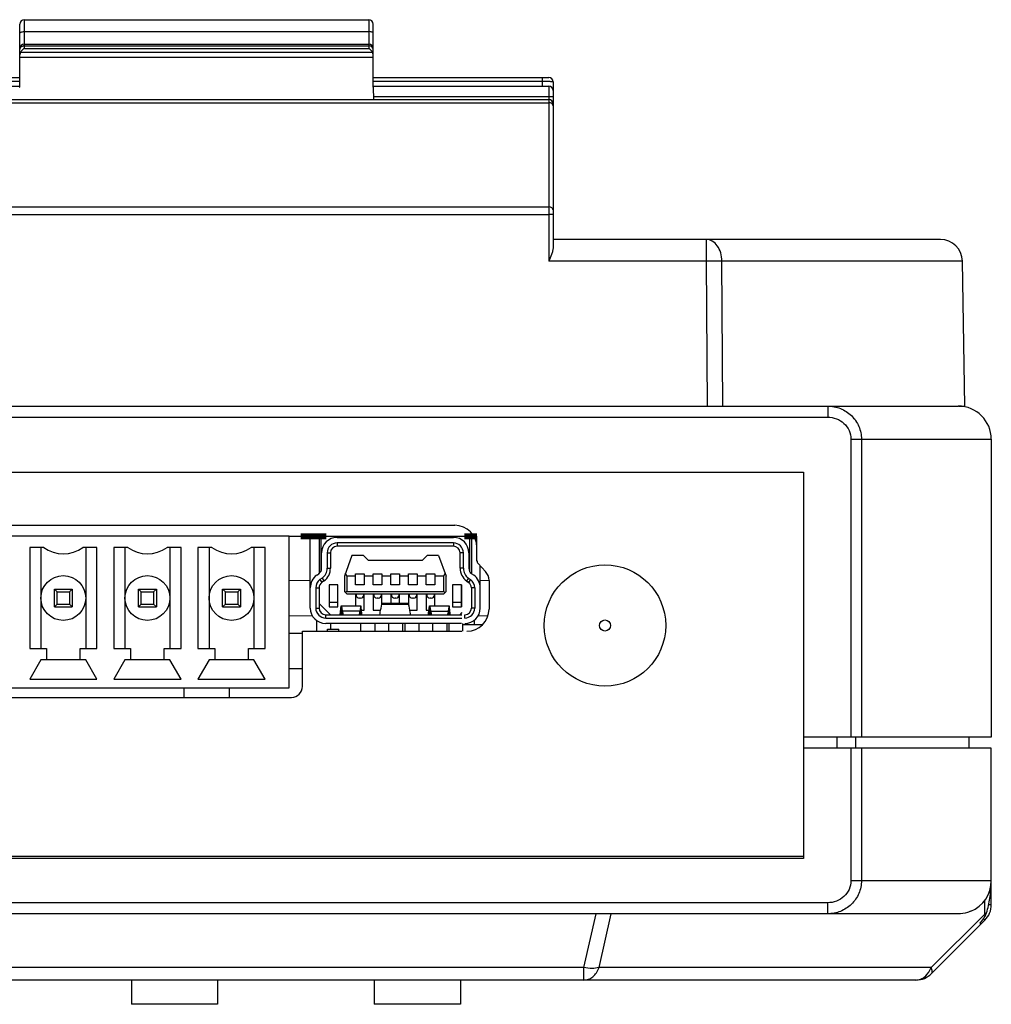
# Model space of a CAD drawing. Header units: millimetres. Extents: x -81 to 387, y -35 to 444.
# Tile 22 of 23: x 84 to 128, y 400 to 444. Entities that reach past the tile are written whole.
import ezdxf

# ---------------------------------------------------------------- set-up
doc = ezdxf.new("R2010")
doc.units = ezdxf.units.MM
doc.header["$LTSCALE"] = 65.395
for name, color, linetype in [('395121008-SHAPE', 7, 'CONTINUOUS'), ('548190519-SHAPE', 7, 'CONTINUOUS'), ('ANTENNA_TT-SHAPE', 7, 'CONTINUOUS'), ('BOTTOM_CASE-_AK-DR-10-SHAPE', 7, 'CONTINUOUS'), ('DIN_GUIDE_LORA-SHAPE', 7, 'CONTINUOUS'), ('PCB-LO_AN-A-SHAPE', 7, 'CONTINUOUS'), ('PCB-LORA_P2P_ENDNODE_SUB1-SHAPE', 7, 'CONTINUOUS'), ('PCB-LORA_P2P_ENDNODE_SUB2-SHAPE', 7, 'CONTINUOUS'), ('PCB-LORA_P2P_ENDNODE_V002-SHAPE', 7, 'CONTINUOUS'), ('PCB-LORA_P2P_GATEWAY_V002-SHAPE', 7, 'CONTINUOUS'), ('PIN_HEADERX6-SHAPE', 7, 'CONTINUOUS'), ('PIN_HEADERX8-SHAPE', 7, 'CONTINUOUS'), ('TOP_CASE-_AK-DR-10-SHAPE', 7, 'CONTINUOUS'), ('USER_GUIDE-TOP-GATWAY-SHAPE', 7, 'CONTINUOUS'), ('USER_GUIDE_TOP-ENDNODE-SHAPE', 7, 'CONTINUOUS'), ('로터리SW-TER-10-SHAPE', 7, 'CONTINUOUS')]:
    doc.layers.add(name, color=color, linetype=linetype)

msp = doc.modelspace()

# ---------------------------------------------------------------- linework, layer by layer
at = {"layer": '395121008-SHAPE', "color": 7, "linetype": 'Continuous'}
for p, q in [((95.860408, 420.813363), (64.171908, 420.813363)), ((95.860408, 413.955363), (95.860408, 420.813363)), ((84.112908, 420.305363), (84.112908, 415.733363)), ((84.747908, 420.305363), (84.112908, 420.305363)), ((84.620908, 420.305363), (84.620908, 415.733363)), ((87.160908, 420.305363), (86.525908, 420.305363)), ((86.652908, 420.305363), (86.652908, 415.733363)), ((87.160908, 415.733363), (87.160908, 420.305363)), ((87.922908, 420.305363), (87.922908, 415.733363)), ((88.557908, 420.305363), (87.922908, 420.305363)), ((88.430908, 420.305363), (88.430908, 415.733363)), ((90.970908, 420.305363), (90.335908, 420.305363)), ((90.462908, 420.305363), (90.462908, 415.733363)), ((90.970908, 415.733363), (90.970908, 420.305363)), ((91.732908, 420.305363), (91.732908, 415.733363)), ((92.367908, 420.305363), (91.732908, 420.305363)), ((92.240908, 420.305363), (92.240908, 415.733363)), ((94.780908, 420.305363), (94.145908, 420.305363)), ((94.272908, 420.305363), (94.272908, 415.733363)), ((94.780908, 415.733363), (94.780908, 420.305363)), ((85.230508, 417.612963), (85.230508, 418.425763)), ((85.357508, 418.298763), (85.230508, 418.425763)), ((85.230508, 418.425763), (86.043308, 418.425763)), ((86.043308, 418.425763), (85.916308, 418.298763)), ((86.043308, 418.425763), (86.043308, 417.612963)), ((89.040508, 417.612963), (89.040508, 418.425763)), ((89.167508, 418.298763), (89.040508, 418.425763)), ((89.040508, 418.425763), (89.853308, 418.425763)), ((89.853308, 418.425763), (89.726308, 418.298763)), ((89.853308, 418.425763), (89.853308, 417.612963)), ((92.850508, 418.425763), (93.663308, 418.425763)), ((92.977508, 418.298763), (92.850508, 418.425763)), ((92.850508, 417.612963), (92.850508, 418.425763)), ((93.663308, 418.425763), (93.536308, 418.298763)), ((93.663308, 418.425763), (93.663308, 417.612963)), ((85.357508, 417.739963), (85.357508, 418.298763)), ((85.357508, 418.298763), (85.916308, 418.298763)), ((85.916308, 418.298763), (85.916308, 417.739963)), ((89.167508, 417.739963), (89.167508, 418.298763)), ((89.167508, 418.298763), (89.726308, 418.298763)), ((89.726308, 418.298763), (89.726308, 417.739963)), ((92.977508, 418.298763), (93.536308, 418.298763)), ((92.977508, 417.739963), (92.977508, 418.298763)), ((93.536308, 418.298763), (93.536308, 417.739963)), ((85.230508, 417.612963), (85.357508, 417.739963)), ((85.230508, 417.612963), (86.043308, 417.612963)), ((85.357508, 417.739963), (85.916308, 417.739963)), ((85.916308, 417.739963), (86.043308, 417.612963)), ((89.040508, 417.612963), (89.167508, 417.739963)), ((89.040508, 417.612963), (89.853308, 417.612963)), ((89.167508, 417.739963), (89.726308, 417.739963)), ((89.726308, 417.739963), (89.853308, 417.612963)), ((92.850508, 417.612963), (92.977508, 417.739963)), ((92.850508, 417.612963), (93.663308, 417.612963)), ((92.977508, 417.739963), (93.536308, 417.739963)), ((93.536308, 417.739963), (93.663308, 417.612963)), ((84.112908, 415.733363), (84.874908, 415.733363)), ((84.874908, 415.733363), (84.874908, 415.225363)), ((86.398908, 415.225363), (86.398908, 415.733363)), ((86.398908, 415.733363), (87.160908, 415.733363)), ((87.922908, 415.733363), (88.684908, 415.733363)), ((88.684908, 415.733363), (88.684908, 415.225363)), ((90.208908, 415.733363), (90.970908, 415.733363)), ((90.208908, 415.225363), (90.208908, 415.733363)), ((91.732908, 415.733363), (92.494908, 415.733363)), ((92.494908, 415.733363), (92.494908, 415.225363)), ((94.018908, 415.733363), (94.780908, 415.733363)), ((94.018908, 415.225363), (94.018908, 415.733363)), ((84.620908, 415.225363), (84.112908, 414.336363)), ((86.652908, 415.225363), (84.620908, 415.225363)), ((87.160908, 414.336363), (86.652908, 415.225363)), ((88.430908, 415.225363), (87.922908, 414.336363)), ((90.462908, 415.225363), (88.430908, 415.225363)), ((90.970908, 414.336363), (90.462908, 415.225363)), ((92.240908, 415.225363), (91.732908, 414.336363)), ((94.272908, 415.225363), (92.240908, 415.225363)), ((94.780908, 414.336363), (94.272908, 415.225363)), ((64.171908, 413.955363), (95.860408, 413.955363)), ((84.112908, 414.336363), (87.160908, 414.336363)), ((87.922908, 414.336363), (90.970908, 414.336363)), ((91.732908, 414.336363), (94.780908, 414.336363))]:
    msp.add_line(p, q, dxfattribs=at)
for centre in [(85.636908, 418.019363), (89.446908, 418.019363), (93.256908, 418.019363)]:
    msp.add_circle(centre, 1.016, dxfattribs=at)
for centre in [(85.636908, 421.543206), (89.446908, 421.543206), (93.256908, 421.543206)]:
    msp.add_arc(centre, 1.524, 234.3146653, 305.6853347, dxfattribs=at)
at = {"layer": '548190519-SHAPE', "color": 7, "linetype": 'Continuous'}
for p, q in [((96.707388, 420.813363), (97.23643, 420.813363)), ((96.821909, 417.563363), (96.821909, 420.813363)), ((97.221909, 420.813363), (97.221909, 419.130215)), ((97.301909, 420.813363), (104.041909, 420.813363)), ((97.301909, 420.813363), (97.301909, 419.224681)), ((98.036909, 420.763363), (103.306909, 420.763363)), ((104.041909, 420.813363), (104.041909, 419.224681)), ((104.041909, 420.813363), (104.041909, 419.224681)), ((104.107388, 420.813363), (104.234533, 420.813363)), ((104.107388, 420.813363), (104.371909, 420.813363)), ((104.121909, 420.813363), (104.121909, 419.136525)), ((104.121909, 420.813363), (104.121909, 419.136525)), ((103.306909, 420.513363), (98.036909, 420.513363)), ((98.036909, 420.513363), (98.036909, 420.363363)), ((103.306909, 420.363363), (98.036909, 420.363363)), ((103.306909, 420.513363), (103.306909, 420.363363)), ((103.306909, 420.513363), (103.306909, 420.363363)), ((97.336909, 419.365292), (97.336909, 420.063363)), ((97.586909, 420.063363), (97.736909, 420.063363)), ((97.586909, 420.063363), (97.586909, 419.365292)), ((97.736909, 420.063363), (97.736909, 419.365292)), ((98.708581, 419.938363), (98.371909, 419.013363)), ((99.228581, 419.938363), (98.708581, 419.938363)), ((99.453581, 419.713363), (99.228581, 419.938363)), ((102.115236, 419.938363), (101.890236, 419.713363)), ((102.115236, 419.938363), (101.890236, 419.713363)), ((102.635236, 419.938363), (102.115236, 419.938363)), ((102.635236, 419.938363), (102.115236, 419.938363)), ((102.635236, 419.938363), (102.971909, 419.013363)), ((102.635236, 419.938363), (102.971909, 419.013363)), ((103.756909, 420.063363), (103.606909, 420.063363)), ((103.606909, 419.365292), (103.606909, 420.063363)), ((103.756909, 420.063363), (103.606909, 420.063363)), ((103.606909, 419.365292), (103.606909, 420.063363)), ((103.756909, 419.365292), (103.756909, 420.063363)), ((103.756909, 419.365292), (103.756909, 420.063363)), ((104.006909, 420.063363), (104.006909, 419.365292)), ((104.006909, 420.063363), (104.006909, 419.365292)), ((97.586909, 419.365292), (97.736909, 419.365292)), ((101.890236, 419.713363), (99.453581, 419.713363)), ((103.756909, 419.365292), (103.606909, 419.365292)), ((103.756909, 419.365292), (103.606909, 419.365292)), ((104.521909, 417.563363), (104.521909, 419.475143)), ((97.117226, 419.05453), (97.210344, 419.120506)), ((97.354874, 418.916518), (97.261756, 418.850542)), ((97.261756, 418.850542), (97.348473, 418.728149)), ((97.354874, 418.916518), (97.441592, 418.794125)), ((98.371909, 419.013363), (98.371909, 418.313363)), ((98.471909, 419.013363), (98.417611, 419.138928)), ((98.871909, 419.013363), (98.471909, 419.013363)), ((98.471909, 419.013363), (98.471909, 418.313363)), ((98.871909, 419.113363), (99.271909, 419.113363)), ((98.871909, 418.613363), (98.871909, 419.113363)), ((99.271909, 419.113363), (99.271909, 418.613363)), ((99.671909, 419.013363), (99.271909, 419.013363)), ((99.671909, 419.113363), (100.071909, 419.113363)), ((99.671909, 418.613363), (99.671909, 419.113363)), ((100.071909, 419.113363), (100.071909, 418.613363)), ((100.471909, 419.013363), (100.071909, 419.013363)), ((100.471909, 419.113363), (100.871909, 419.113363)), ((100.471909, 418.613363), (100.471909, 419.113363)), ((100.871909, 419.113363), (100.871909, 418.613363)), ((100.871909, 419.113363), (100.871909, 418.613363)), ((101.271909, 419.013363), (100.871909, 419.013363)), ((101.271909, 419.013363), (100.871909, 419.013363)), ((101.271909, 419.113363), (101.671909, 419.113363)), ((101.271909, 418.613363), (101.271909, 419.113363)), ((101.271909, 419.113363), (101.671909, 419.113363)), ((101.271909, 418.613363), (101.271909, 419.113363)), ((101.671909, 419.113363), (101.671909, 418.613363)), ((101.671909, 419.113363), (101.671909, 418.613363)), ((102.071909, 419.013363), (101.671909, 419.013363)), ((102.071909, 419.013363), (101.671909, 419.013363)), ((102.071909, 419.113363), (102.471909, 419.113363)), ((102.071909, 418.613363), (102.071909, 419.113363)), ((102.071909, 419.113363), (102.471909, 419.113363)), ((102.071909, 418.613363), (102.071909, 419.113363)), ((102.471909, 419.113363), (102.471909, 418.613363)), ((102.471909, 419.113363), (102.471909, 418.613363)), ((102.871909, 419.013363), (102.471909, 419.013363)), ((102.871909, 419.013363), (102.471909, 419.013363)), ((102.871909, 419.013363), (102.926207, 419.138928)), ((102.871909, 419.013363), (102.926207, 419.138928)), ((102.871909, 418.313363), (102.871909, 419.013363)), ((102.871909, 418.313363), (102.871909, 419.013363)), ((102.971909, 418.313363), (102.971909, 419.013363)), ((102.971909, 418.313363), (102.971909, 419.013363)), ((103.988944, 418.916518), (103.902226, 418.794125)), ((103.988944, 418.916518), (103.902226, 418.794125)), ((103.988944, 418.916518), (103.902226, 418.794125)), ((104.026321, 418.890036), (103.988944, 418.916518)), ((104.026321, 418.890036), (103.988944, 418.916518)), ((103.988944, 418.916518), (104.082062, 418.850542)), ((104.082062, 418.850542), (103.995344, 418.728149)), ((104.226592, 419.05453), (104.133473, 419.120506)), ((97.071909, 418.483363), (97.221909, 418.483363)), ((97.071909, 418.483363), (97.071909, 417.563363)), ((97.221909, 418.483363), (97.221909, 417.563363)), ((97.441592, 418.794125), (97.348473, 418.728149)), ((98.071909, 418.613363), (97.671909, 418.613363)), ((97.671909, 418.613363), (97.671909, 417.613363)), ((98.071909, 417.613363), (98.071909, 418.613363)), ((99.271909, 418.613363), (98.871909, 418.613363)), ((100.071909, 418.613363), (99.671909, 418.613363)), ((100.871909, 418.613363), (100.471909, 418.613363)), ((101.671909, 418.613363), (101.271909, 418.613363)), ((101.671909, 418.613363), (101.271909, 418.613363)), ((102.471909, 418.613363), (102.071909, 418.613363)), ((102.471909, 418.613363), (102.071909, 418.613363)), ((103.671909, 418.613363), (103.271909, 418.613363)), ((103.271909, 418.613363), (103.271909, 417.613363)), ((103.671909, 418.613363), (103.271909, 418.613363)), ((103.271909, 418.613363), (103.271909, 417.613363)), ((103.671909, 417.613363), (103.671909, 418.613363)), ((103.671909, 417.613363), (103.671909, 418.613363)), ((103.671909, 418.613363), (103.671909, 417.613363)), ((103.980862, 418.73841), (103.902226, 418.794125)), ((103.980862, 418.73841), (103.902226, 418.794125)), ((103.902226, 418.794125), (103.995344, 418.728149)), ((104.271909, 418.483363), (104.121909, 418.483363)), ((104.121909, 418.483363), (104.121909, 417.563363)), ((104.271909, 418.483363), (104.271909, 417.563363)), ((98.471909, 418.213363), (98.371909, 418.313363)), ((98.471909, 418.313363), (98.421909, 418.263363)), ((98.471909, 418.313363), (102.871909, 418.313363)), ((98.471909, 418.213363), (102.871909, 418.213363)), ((98.871909, 418.213363), (98.871909, 417.663363)), ((98.896909, 418.163363), (98.896909, 418.213363)), ((99.096909, 418.013363), (99.046909, 418.013363)), ((99.246909, 418.163363), (99.246909, 418.213363)), ((99.271909, 417.463363), (99.271909, 418.213363)), ((99.671909, 418.213363), (99.671909, 417.463363)), ((99.696909, 418.163363), (99.696909, 418.213363)), ((99.896909, 418.013363), (99.846909, 418.013363)), ((100.046909, 418.163363), (100.046909, 418.213363)), ((100.071909, 417.740296), (100.071909, 418.213363)), ((100.471909, 418.213363), (100.471909, 417.763363)), ((100.496909, 418.163363), (100.496909, 418.213363)), ((100.696909, 418.013363), (100.646909, 418.013363)), ((100.846909, 418.163363), (100.846909, 418.213363)), ((100.871909, 417.763363), (100.871909, 418.213363)), ((100.871909, 417.763363), (100.871909, 418.213363)), ((101.271909, 418.213363), (101.271909, 417.740296)), ((101.271909, 418.213363), (101.271909, 417.740296)), ((101.296909, 418.163363), (101.296909, 418.213363)), ((101.296909, 418.163363), (101.296909, 418.213363)), ((101.496909, 418.013363), (101.446909, 418.013363)), ((101.496909, 418.013363), (101.446909, 418.013363)), ((101.646909, 418.163363), (101.646909, 418.213363)), ((101.646909, 418.163363), (101.646909, 418.213363)), ((101.671909, 417.463363), (101.671909, 418.213363)), ((101.671909, 417.463363), (101.671909, 418.213363)), ((102.071909, 418.213363), (102.071909, 417.463363)), ((102.071909, 418.213363), (102.071909, 417.463363)), ((102.096909, 418.163363), (102.096909, 418.213363)), ((102.096909, 418.163363), (102.096909, 418.213363)), ((102.296909, 418.013363), (102.246909, 418.013363)), ((102.296909, 418.013363), (102.246909, 418.013363)), ((102.446909, 418.163363), (102.446909, 418.213363)), ((102.446909, 418.163363), (102.446909, 418.213363)), ((102.471909, 417.663363), (102.471909, 418.213363)), ((102.471909, 417.663363), (102.471909, 418.213363)), ((102.871909, 418.213363), (102.971909, 418.313363)), ((102.871909, 418.313363), (102.921909, 418.263363)), ((102.871909, 418.213363), (102.971909, 418.313363)), ((102.871909, 418.313363), (102.921909, 418.263363)), ((97.071909, 417.563363), (97.221909, 417.563363)), ((97.221909, 417.763363), (97.736909, 417.263363)), ((98.071909, 417.813363), (97.671909, 417.813363)), ((97.671909, 417.613363), (98.071909, 417.613363)), ((98.221909, 417.636104), (98.221909, 417.346326)), ((98.229625, 417.663363), (99.114193, 417.663363)), ((99.121909, 417.346326), (99.121909, 417.636104)), ((100.071909, 417.740296), (101.271909, 417.740296)), ((101.255854, 417.763363), (100.087964, 417.763363)), ((102.221909, 417.346326), (102.221909, 417.636104)), ((102.221909, 417.346326), (102.221909, 417.636104)), ((102.229625, 417.663363), (103.114193, 417.663363)), ((102.229625, 417.663363), (103.114193, 417.663363)), ((103.121909, 417.636104), (103.121909, 417.346326)), ((103.121909, 417.636104), (103.121909, 417.346326)), ((103.671909, 417.813363), (103.271909, 417.813363)), ((103.671909, 417.813363), (103.271909, 417.813363)), ((103.271909, 417.613363), (103.671909, 417.613363)), ((103.271909, 417.613363), (103.671909, 417.613363)), ((104.271909, 417.563363), (104.121909, 417.563363)), ((97.521909, 417.263363), (103.692213, 417.263363)), ((97.521909, 417.113363), (97.521909, 417.263363)), ((97.521909, 417.113363), (103.686753, 417.113363)), ((98.221909, 417.346326), (98.241196, 417.346326)), ((99.071909, 417.429048), (98.271909, 417.429048)), ((98.271909, 417.429048), (98.271909, 417.263363)), ((99.071909, 417.263363), (99.071909, 417.429048)), ((99.102622, 417.346326), (99.121909, 417.346326)), ((99.146247, 417.463363), (99.271909, 417.463363)), ((99.671909, 417.463363), (100.008001, 417.463363)), ((101.335816, 417.463363), (101.671909, 417.463363)), ((101.335816, 417.463363), (101.671909, 417.463363)), ((102.071909, 417.463363), (102.19757, 417.463363)), ((102.071909, 417.463363), (102.19757, 417.463363)), ((102.241196, 417.346326), (102.221909, 417.346326)), ((102.241196, 417.346326), (102.221909, 417.346326)), ((102.271909, 417.429048), (103.071909, 417.429048)), ((102.271909, 417.263363), (102.271909, 417.429048)), ((102.271909, 417.429048), (103.071909, 417.429048)), ((102.271909, 417.263363), (102.271909, 417.429048)), ((103.071909, 417.429048), (103.071909, 417.263363)), ((103.071909, 417.429048), (103.071909, 417.263363)), ((103.121909, 417.346326), (103.102622, 417.346326)), ((103.121909, 417.346326), (103.102622, 417.346326)), ((103.606909, 417.263363), (103.699067, 417.358285)), ((103.606909, 417.263363), (103.699067, 417.358285)), ((103.821909, 417.113363), (103.821909, 417.263363)), ((103.675838, 416.863363), (97.521909, 416.863363))]:
    msp.add_line(p, q, dxfattribs=at)
for centre, radius, start, end in [((98.036909, 420.063363), 0.7, 90, 180), ((103.306909, 420.063363), 0.7, 0, 90), ((103.306909, 420.063363), 0.7, 0, 90), ((98.036909, 420.063363), 0.45, 90, 180), ((98.036909, 420.063363), 0.3, 90, 180), ((103.306909, 420.063363), 0.45, 0, 90), ((103.306909, 420.063363), 0.45, 0, 90), ((103.306909, 420.063363), 0.3, 0, 90), ((103.306909, 420.063363), 0.3, 0, 90), ((97.036909, 419.365292), 0.3, 305.318315, 0), ((97.036909, 419.365292), 0.55, 305.318315, 0), ((97.036909, 419.365292), 0.7, 305.318315, 0), ((104.306909, 419.365292), 0.7, 180, 234.681685), ((104.306909, 419.365292), 0.7, 180, 234.681685), ((104.306909, 419.365292), 0.55, 180, 234.681685), ((104.306909, 419.365292), 0.55, 180, 234.681685), ((104.306909, 419.365292), 0.55, 180, 234.681685), ((104.306909, 419.365292), 0.3, 180, 231.2704821), ((104.306909, 419.365292), 0.3, 180, 231.2704821), ((104.306909, 419.365292), 0.3, 180, 234.681685), ((97.521909, 418.483363), 0.7, 125.318315, 180), ((97.521909, 418.483363), 0.45, 125.318315, 180), ((103.821909, 418.483363), 0.45, 0, 54.681685), ((103.821909, 418.483363), 0.7, 0, 54.681685), ((97.521909, 418.483363), 0.3, 125.318315, 180), ((103.821909, 418.483363), 0.3, 0, 54.681685), ((99.046909, 418.163363), 0.15, 180, 270), ((99.096909, 418.163363), 0.15, 270, 0), ((99.846909, 418.163363), 0.15, 180, 270), ((99.896909, 418.163363), 0.15, 270, 0), ((100.646909, 418.163363), 0.15, 180, 270), ((100.696909, 418.163363), 0.15, 270, 0), ((101.446909, 418.163363), 0.15, 180, 270), ((101.446909, 418.163363), 0.15, 180, 270), ((101.496909, 418.163363), 0.15, 270, 0), ((101.496909, 418.163363), 0.15, 270, 0), ((102.246909, 418.163363), 0.15, 180, 270), ((102.246909, 418.163363), 0.15, 180, 270), ((102.296909, 418.163363), 0.15, 270, 0), ((102.296909, 418.163363), 0.15, 270, 0), ((97.521909, 417.563363), 0.7, 180, 270), ((97.521909, 417.563363), 0.45, 180, 270), ((97.521909, 417.563363), 0.3, 180, 270), ((103.821909, 417.563363), 0.7, 270, 0), ((103.821909, 417.563363), 0.45, 270, 0), ((103.821909, 417.563363), 0.3, 270, 0), ((102.473316, 416.658857), 4.306631, 170.8145597, 171.9309515), ((94.870502, 416.658857), 4.306631, 8.0690485, 9.1854403), ((106.473316, 416.658857), 4.306631, 170.8145597, 171.9309515), ((106.473316, 416.658857), 4.306631, 170.8145597, 171.9309515), ((98.870502, 416.658857), 4.306631, 8.0690485, 9.1854403), ((98.870502, 416.658857), 4.306631, 8.0690485, 9.1854403)]:
    msp.add_arc(centre, radius, start, end, dxfattribs=at)
for points, knots in [([(98.178361, 417.263364), (98.180593, 417.294424), (98.19096, 417.419113), (98.206909, 417.543334), (98.221909, 417.636104)], [0, 0, 0, 0, 0.248894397, 1, 1, 1, 1]), ([(98.221909, 417.636104), (98.222551, 417.640072), (98.223672, 417.646844), (98.225658, 417.655617), (98.227043, 417.66057), (98.22879, 417.663363), (98.229625, 417.663363)], [0, 0, 0, 0, 0.419085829, 0.723198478, 0.913018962, 1, 1, 1, 1]), ([(98.229625, 417.663363), (98.230189, 417.663363), (98.231521, 417.66197), (98.232683, 417.65898), (98.234198, 417.654069), (98.236505, 417.643871), (98.239653, 417.626365), (98.243858, 417.599919), (98.249012, 417.566384), (98.255302, 417.526124), (98.262932, 417.479571), (98.268724, 417.446525), (98.271909, 417.429048)], [0, 0, 0, 0, 0.007091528, 0.020640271, 0.041813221, 0.070815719, 0.15237258, 0.264894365, 0.407380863, 0.578545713, 0.776828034, 1, 1, 1, 1]), ([(99.114193, 417.663363), (99.113629, 417.663363), (99.112297, 417.66197), (99.111135, 417.65898), (99.10962, 417.654069), (99.107312, 417.643871), (99.104165, 417.626365), (99.09996, 417.599919), (99.094806, 417.566384), (99.088516, 417.526124), (99.080886, 417.479571), (99.075094, 417.446525), (99.071909, 417.429048)], [0, 0, 0, 0, 0.007091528, 0.020640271, 0.041813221, 0.070815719, 0.15237258, 0.264894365, 0.407380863, 0.578545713, 0.776828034, 1, 1, 1, 1]), ([(99.121909, 417.636104), (99.121267, 417.640072), (99.120146, 417.646844), (99.11816, 417.655617), (99.116775, 417.66057), (99.115027, 417.663363), (99.114193, 417.663363)], [0, 0, 0, 0, 0.419085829, 0.723198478, 0.913018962, 1, 1, 1, 1]), ([(99.165457, 417.263364), (99.163225, 417.294424), (99.152858, 417.419113), (99.136909, 417.543334), (99.121909, 417.636104)], [0, 0, 0, 0, 0.248894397, 1, 1, 1, 1]), ([(99.980222, 417.263363), (99.984135, 417.303032), (100.003805, 417.463877), (100.038458, 417.622815), (100.071909, 417.740296)], [0, 0, 0, 0, 0.246038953, 1, 1, 1, 1]), ([(100.071909, 417.740296), (100.07288, 417.743707), (100.074833, 417.749686), (100.078529, 417.757125), (100.082722, 417.762071), (100.086362, 417.763364), (100.087964, 417.763364)], [0, 0, 0, 0, 0.358866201, 0.634245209, 0.837916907, 1, 1, 1, 1]), ([(101.271909, 417.740296), (101.270938, 417.743707), (101.268985, 417.749686), (101.265289, 417.757125), (101.261096, 417.762071), (101.257456, 417.763364), (101.255854, 417.763364)], [0, 0, 0, 0, 0.358866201, 0.634245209, 0.837916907, 1, 1, 1, 1]), ([(101.271909, 417.740296), (101.270938, 417.743707), (101.268985, 417.749686), (101.265289, 417.757125), (101.261096, 417.762071), (101.257456, 417.763364), (101.255854, 417.763364)], [0, 0, 0, 0, 0.358866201, 0.634245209, 0.837916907, 1, 1, 1, 1]), ([(101.363596, 417.263363), (101.359683, 417.303032), (101.340013, 417.463877), (101.30536, 417.622815), (101.271909, 417.740296)], [0, 0, 0, 0, 0.246038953, 1, 1, 1, 1]), ([(101.363596, 417.263363), (101.359683, 417.303032), (101.340013, 417.463877), (101.30536, 417.622815), (101.271909, 417.740296)], [0, 0, 0, 0, 0.246038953, 1, 1, 1, 1]), ([(102.178361, 417.263364), (102.180593, 417.294424), (102.19096, 417.419113), (102.206909, 417.543334), (102.221909, 417.636104)], [0, 0, 0, 0, 0.248894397, 1, 1, 1, 1]), ([(102.178361, 417.263364), (102.180593, 417.294424), (102.19096, 417.419113), (102.206909, 417.543334), (102.221909, 417.636104)], [0, 0, 0, 0, 0.248894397, 1, 1, 1, 1]), ([(102.221909, 417.636104), (102.222551, 417.640072), (102.223672, 417.646844), (102.225658, 417.655617), (102.227043, 417.66057), (102.22879, 417.663363), (102.229625, 417.663363)], [0, 0, 0, 0, 0.419085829, 0.723198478, 0.913018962, 1, 1, 1, 1]), ([(102.221909, 417.636104), (102.222551, 417.640072), (102.223672, 417.646844), (102.225658, 417.655617), (102.227043, 417.66057), (102.22879, 417.663363), (102.229625, 417.663363)], [0, 0, 0, 0, 0.419085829, 0.723198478, 0.913018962, 1, 1, 1, 1]), ([(102.229625, 417.663363), (102.230189, 417.663363), (102.231521, 417.66197), (102.232683, 417.65898), (102.234198, 417.654069), (102.236505, 417.643871), (102.239653, 417.626365), (102.243858, 417.599919), (102.249012, 417.566384), (102.255302, 417.526124), (102.262932, 417.479571), (102.268724, 417.446525), (102.271909, 417.429048)], [0, 0, 0, 0, 0.007091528, 0.020640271, 0.041813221, 0.070815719, 0.15237258, 0.264894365, 0.407380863, 0.578545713, 0.776828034, 1, 1, 1, 1]), ([(102.229625, 417.663363), (102.230189, 417.663363), (102.231521, 417.66197), (102.232683, 417.65898), (102.234198, 417.654069), (102.236505, 417.643871), (102.239653, 417.626365), (102.243858, 417.599919), (102.249012, 417.566384), (102.255302, 417.526124), (102.262932, 417.479571), (102.268724, 417.446525), (102.271909, 417.429048)], [0, 0, 0, 0, 0.007091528, 0.020640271, 0.041813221, 0.070815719, 0.15237258, 0.264894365, 0.407380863, 0.578545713, 0.776828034, 1, 1, 1, 1]), ([(103.114193, 417.663363), (103.113629, 417.663363), (103.112297, 417.66197), (103.111135, 417.65898), (103.10962, 417.654069), (103.107312, 417.643871), (103.104165, 417.626365), (103.09996, 417.599919), (103.094806, 417.566384), (103.088516, 417.526124), (103.080886, 417.479571), (103.075094, 417.446525), (103.071909, 417.429048)], [0, 0, 0, 0, 0.007091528, 0.020640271, 0.041813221, 0.070815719, 0.15237258, 0.264894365, 0.407380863, 0.578545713, 0.776828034, 1, 1, 1, 1]), ([(103.114193, 417.663363), (103.113629, 417.663363), (103.112297, 417.66197), (103.111135, 417.65898), (103.10962, 417.654069), (103.107312, 417.643871), (103.104165, 417.626365), (103.09996, 417.599919), (103.094806, 417.566384), (103.088516, 417.526124), (103.080886, 417.479571), (103.075094, 417.446525), (103.071909, 417.429048)], [0, 0, 0, 0, 0.007091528, 0.020640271, 0.041813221, 0.070815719, 0.15237258, 0.264894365, 0.407380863, 0.578545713, 0.776828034, 1, 1, 1, 1]), ([(103.121909, 417.636104), (103.121267, 417.640072), (103.120146, 417.646844), (103.11816, 417.655617), (103.116775, 417.66057), (103.115027, 417.663363), (103.114193, 417.663363)], [0, 0, 0, 0, 0.419085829, 0.723198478, 0.913018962, 1, 1, 1, 1]), ([(103.121909, 417.636104), (103.121267, 417.640072), (103.120146, 417.646844), (103.11816, 417.655617), (103.116775, 417.66057), (103.115027, 417.663363), (103.114193, 417.663363)], [0, 0, 0, 0, 0.419085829, 0.723198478, 0.913018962, 1, 1, 1, 1]), ([(103.165457, 417.263364), (103.163225, 417.294424), (103.152858, 417.419113), (103.136909, 417.543334), (103.121909, 417.636104)], [0, 0, 0, 0, 0.248894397, 1, 1, 1, 1]), ([(103.165457, 417.263364), (103.163225, 417.294424), (103.152858, 417.419113), (103.136909, 417.543334), (103.121909, 417.636104)], [0, 0, 0, 0, 0.248894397, 1, 1, 1, 1]), ([(98.221909, 417.346326), (98.222312, 417.348821), (98.223212, 417.353251), (98.224891, 417.359064), (98.227586, 417.363363), (98.229632, 417.363363)], [0, 0, 0, 0, 0.391857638, 0.682803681, 1, 1, 1, 1]), ([(98.229632, 417.363363), (98.230824, 417.363363), (98.23373, 417.361322), (98.238981, 417.352809), (98.245895, 417.334016), (98.254377, 417.302887), (98.259883, 417.278), (98.262844, 417.263717)], [0, 0, 0, 0, 0.033553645, 0.089697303, 0.284220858, 0.589710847, 1, 1, 1, 1]), ([(98.271909, 417.429048), (98.274442, 417.415146), (98.285948, 417.359008), (98.302363, 417.303898), (98.317137, 417.263342)], [0, 0, 0, 0, 0.246644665, 1, 1, 1, 1]), ([(99.071909, 417.429048), (99.069376, 417.415146), (99.05787, 417.359008), (99.041455, 417.303898), (99.02668, 417.263342)], [0, 0, 0, 0, 0.246644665, 1, 1, 1, 1]), ([(99.114186, 417.363363), (99.112993, 417.363363), (99.110088, 417.361322), (99.104837, 417.352809), (99.097923, 417.334016), (99.089441, 417.302887), (99.083935, 417.278), (99.080974, 417.263717)], [0, 0, 0, 0, 0.033553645, 0.089697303, 0.284220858, 0.589710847, 1, 1, 1, 1]), ([(99.121909, 417.346326), (99.121506, 417.348821), (99.120606, 417.353251), (99.118927, 417.359064), (99.116232, 417.363363), (99.114186, 417.363363)], [0, 0, 0, 0, 0.391857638, 0.682803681, 1, 1, 1, 1]), ([(102.221909, 417.346326), (102.222312, 417.348821), (102.223212, 417.353251), (102.224891, 417.359064), (102.227586, 417.363363), (102.229632, 417.363363)], [0, 0, 0, 0, 0.391857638, 0.682803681, 1, 1, 1, 1]), ([(102.221909, 417.346326), (102.222312, 417.348821), (102.223212, 417.353251), (102.224891, 417.359064), (102.227586, 417.363363), (102.229632, 417.363363)], [0, 0, 0, 0, 0.391857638, 0.682803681, 1, 1, 1, 1]), ([(102.229632, 417.363363), (102.230824, 417.363363), (102.23373, 417.361322), (102.238981, 417.352809), (102.245895, 417.334016), (102.254377, 417.302887), (102.259883, 417.278), (102.262844, 417.263717)], [0, 0, 0, 0, 0.033553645, 0.089697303, 0.284220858, 0.589710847, 1, 1, 1, 1]), ([(102.229632, 417.363363), (102.230824, 417.363363), (102.23373, 417.361322), (102.238981, 417.352809), (102.245895, 417.334016), (102.254377, 417.302887), (102.259883, 417.278), (102.262844, 417.263717)], [0, 0, 0, 0, 0.033553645, 0.089697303, 0.284220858, 0.589710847, 1, 1, 1, 1]), ([(102.271909, 417.429048), (102.274442, 417.415146), (102.285948, 417.359008), (102.302363, 417.303898), (102.317137, 417.263342)], [0, 0, 0, 0, 0.246644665, 1, 1, 1, 1]), ([(102.271909, 417.429048), (102.274442, 417.415146), (102.285948, 417.359008), (102.302363, 417.303898), (102.317137, 417.263342)], [0, 0, 0, 0, 0.246644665, 1, 1, 1, 1]), ([(103.071909, 417.429048), (103.069376, 417.415146), (103.05787, 417.359008), (103.041455, 417.303898), (103.02668, 417.263342)], [0, 0, 0, 0, 0.246644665, 1, 1, 1, 1]), ([(103.071909, 417.429048), (103.069376, 417.415146), (103.05787, 417.359008), (103.041455, 417.303898), (103.02668, 417.263342)], [0, 0, 0, 0, 0.246644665, 1, 1, 1, 1]), ([(103.114186, 417.363363), (103.112993, 417.363363), (103.110088, 417.361322), (103.104837, 417.352809), (103.097923, 417.334016), (103.089441, 417.302887), (103.083935, 417.278), (103.080974, 417.263717)], [0, 0, 0, 0, 0.033553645, 0.089697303, 0.284220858, 0.589710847, 1, 1, 1, 1]), ([(103.114186, 417.363363), (103.112993, 417.363363), (103.110088, 417.361322), (103.104837, 417.352809), (103.097923, 417.334016), (103.089441, 417.302887), (103.083935, 417.278), (103.080974, 417.263717)], [0, 0, 0, 0, 0.033553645, 0.089697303, 0.284220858, 0.589710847, 1, 1, 1, 1]), ([(103.121909, 417.346326), (103.121506, 417.348821), (103.120606, 417.353251), (103.118927, 417.359064), (103.116232, 417.363363), (103.114186, 417.363363)], [0, 0, 0, 0, 0.391857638, 0.682803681, 1, 1, 1, 1]), ([(103.121909, 417.346326), (103.121506, 417.348821), (103.120606, 417.353251), (103.118927, 417.359064), (103.116232, 417.363363), (103.114186, 417.363363)], [0, 0, 0, 0, 0.391857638, 0.682803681, 1, 1, 1, 1])]:
    msp.add_open_spline(points, degree=3, knots=knots, dxfattribs=at)
at = {"layer": 'ANTENNA_TT-SHAPE', "color": 7, "linetype": 'Continuous'}
for radius in [2.75, 0.25]:
    msp.add_circle((110.171908, 416.773363), radius, dxfattribs=at)
at = {"layer": 'BOTTOM_CASE-_AK-DR-10-SHAPE', "color": 7, "linetype": 'Continuous'}
for p, q in [((57.171908, 426.713363), (126.171908, 426.713363)), ((120.260103, 426.713363), (120.260103, 426.213363)), ((63.083713, 426.213363), (120.260103, 426.213363)), ((121.315788, 425.213363), (127.671908, 425.213363)), ((121.315788, 425.213363), (121.315788, 411.713363)), ((121.789656, 425.213363), (121.789656, 411.713363)), ((127.671908, 425.213363), (127.671908, 411.713363)), ((127.671908, 411.713363), (119.171908, 411.713363))]:
    msp.add_line(p, q, dxfattribs=at)
msp.add_arc((126.171908, 425.213363), 1.5, 0, 90, dxfattribs=at)
for points, knots in [([(120.260102, 426.713363), (120.456776, 426.713358), (120.854416, 426.637293), (121.362453, 426.308474), (121.707948, 425.809822), (121.789654, 425.410759), (121.789656, 425.213363)], [0, 0, 0, 0, 0.249564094, 0.499379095, 0.749519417, 1, 1, 1, 1]), ([(120.260103, 426.213363), (120.393964, 426.213352), (120.664175, 426.164379), (121.014247, 425.949668), (121.257309, 425.617417), (121.31578, 425.346929), (121.315788, 425.213363)], [0, 0, 0, 0, 0.250285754, 0.50041394, 0.750266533, 1, 1, 1, 1])]:
    msp.add_open_spline(points, degree=3, knots=knots, dxfattribs=at)
at = {"layer": 'DIN_GUIDE_LORA-SHAPE', "color": 7, "linetype": 'Continuous'}
for p, q in [((83.671908, 441.167483), (83.671908, 444.017833)), ((83.871908, 442.918414), (83.871908, 444.217833)), ((83.871908, 444.217833), (99.471908, 444.217833)), ((99.471908, 444.217833), (99.471908, 442.918414)), ((99.671908, 441.167579), (99.671908, 444.017833)), ((83.871908, 443.678288), (99.471908, 443.678288)), ((83.871908, 443.111163), (99.471908, 443.111163)), ((83.871908, 443.035187), (99.471908, 443.035187)), ((99.671908, 442.507563), (83.671908, 442.507563)), ((83.702299, 442.748804), (99.641518, 442.748804)), ((83.871908, 442.918414), (99.471908, 442.918414)), ((75.721908, 441.602163), (83.671908, 441.602163)), ((99.671908, 441.602163), (107.621908, 441.602163)), ((107.321908, 441.602163), (107.321908, 441.203203)), ((75.721908, 441.203203), (83.671908, 441.203203)), ((76.021908, 441.436893), (83.671908, 441.436893)), ((83.649935, 441.167579), (83.671908, 441.167579)), ((99.671908, 441.436893), (107.321908, 441.436893)), ((99.671908, 441.203203), (107.621908, 441.203203)), ((99.671908, 441.167579), (99.693882, 441.167579)), ((99.703856, 440.596163), (99.693882, 441.167585)), ((107.621908, 441.203203), (107.621908, 433.280815)), ((107.821908, 441.402163), (107.821908, 433.877234)), ((107.621908, 440.720653), (99.701683, 440.720653)), ((75.721908, 440.596163), (107.621908, 440.596163)), ((75.721908, 440.455833), (107.621908, 440.455833)), ((75.721908, 435.740917), (107.621908, 435.740917)), ((75.721908, 435.389973), (107.621908, 435.389973)), ((125.365025, 434.263363), (107.821908, 434.263363)), ((114.768465, 433.280815), (114.768465, 434.263363)), ((114.768465, 433.280815), (107.621908, 433.280815)), ((114.815458, 426.713363), (114.768465, 433.280815)), ((126.364873, 433.280815), (115.47074, 433.280815)), ((115.516794, 426.713363), (115.47074, 433.280815)), ((126.479508, 426.713363), (126.364873, 433.280815)), ((126.2061, 426.713363), (126.479508, 426.713363))]:
    msp.add_line(p, q, dxfattribs=at)
for centre, radius, start, end in [((83.871908, 444.017833), 0.2, 90, 180), ((99.471908, 444.017833), 0.2, 0, 90), ((83.871908, 442.911163), 0.2, 90, 180), ((83.872014, 442.800385), 0.234802, 90.0257545, 99.5902598), ((99.471908, 442.911163), 0.2, 0, 90), ((99.471803, 442.800385), 0.234802, 80.4097397, 89.9742454), ((84.028306, 442.575476), 0.36922, 145.9869783, 152.0018007), ((99.31551, 442.575476), 0.36922, 27.9981993, 34.0130217), ((107.621908, 441.402163), 0.2, 0, 90), ((107.621908, 441.003203), 0.2, 0, 90), ((107.621908, 440.396163), 0.2, 0, 90), ((125.365025, 433.263363), 1, 1, 90)]:
    msp.add_arc(centre, radius, start, end, dxfattribs=at)
for centre, major_axis, start_param, end_param in [((83.871908, 442.62383), (0, 0.235836), 1.012291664, 1.570796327), ((99.471908, 442.62383), (0, -0.235836), 1.570796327, 2.129300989)]:
    msp.add_ellipse(centre, major_axis=major_axis, ratio=0.848048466, start_param=start_param, end_param=end_param, dxfattribs=at)
for points, knots in [([(83.671908, 443.613174), (83.671908, 443.622908), (83.684658, 443.638206), (83.706809, 443.65052), (83.742811, 443.664487), (83.79859, 443.67531), (83.846343, 443.678288), (83.871908, 443.678288)], [0, 0, 0, 0, 0.132310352, 0.230438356, 0.351606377, 0.652479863, 1, 1, 1, 1]), ([(99.671908, 443.613174), (99.671908, 443.622908), (99.659158, 443.638206), (99.637007, 443.65052), (99.601006, 443.664487), (99.545227, 443.67531), (99.497474, 443.678288), (99.471908, 443.678288)], [0, 0, 0, 0, 0.132310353, 0.230438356, 0.351606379, 0.652479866, 1, 1, 1, 1]), ([(83.687132, 442.930484), (83.699976, 442.95682), (83.742896, 443.004198), (83.801767, 443.026651), (83.832895, 443.031906)], [0, 0, 0, 0, 0.481363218, 1, 1, 1, 1]), ([(99.656684, 442.930484), (99.643841, 442.95682), (99.60092, 443.004198), (99.54205, 443.026651), (99.510921, 443.031906)], [0, 0, 0, 0, 0.481363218, 1, 1, 1, 1]), ([(83.871908, 442.918414), (83.858147, 442.911122), (83.800438, 442.875296), (83.751442, 442.825381), (83.722256, 442.782011)], [0, 0, 0, 0, 0.229532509, 1, 1, 1, 1]), ([(99.471908, 442.918414), (99.485669, 442.911122), (99.543379, 442.875296), (99.592375, 442.825381), (99.621561, 442.782011)], [0, 0, 0, 0, 0.229532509, 1, 1, 1, 1]), ([(107.321908, 441.436893), (107.385894, 441.436893), (107.478745, 441.435721), (107.596809, 441.431428), (107.671538, 441.4273), (107.732926, 441.422264), (107.778243, 441.41689), (107.805993, 441.411313), (107.818472, 441.406796), (107.821908, 441.403547), (107.821908, 441.402163)], [0, 0, 0, 0, 0.38082405, 0.552597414, 0.703015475, 0.826461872, 0.918484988, 0.976076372, 0.991761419, 1, 1, 1, 1]), ([(107.821908, 440.713673), (107.821908, 440.715035), (107.814082, 440.71488), (107.80529, 440.717022), (107.785659, 440.717558), (107.761679, 440.718795), (107.731556, 440.719539), (107.684503, 440.720433), (107.647421, 440.720653), (107.621908, 440.720653)], [0, 0, 0, 0, 0.020395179, 0.077509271, 0.170016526, 0.29416854, 0.445403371, 0.618052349, 1, 1, 1, 1]), ([(107.821908, 440.311965), (107.821908, 440.331006), (107.80985, 440.371771), (107.763314, 440.418764), (107.697771, 440.448959), (107.64768, 440.455833), (107.621908, 440.455833)], [0, 0, 0, 0, 0.211459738, 0.447282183, 0.713783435, 1, 1, 1, 1]), ([(107.821908, 435.597049), (107.821908, 435.61609), (107.80985, 435.656855), (107.763314, 435.703848), (107.697771, 435.734043), (107.64768, 435.740917), (107.621908, 435.740917)], [0, 0, 0, 0, 0.211459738, 0.447282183, 0.713783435, 1, 1, 1, 1]), ([(107.821908, 435.386483), (107.821908, 435.386825), (107.819927, 435.386784), (107.817681, 435.387339), (107.812569, 435.387502), (107.802826, 435.388056), (107.786018, 435.388488), (107.761538, 435.389021), (107.731598, 435.389424), (107.684469, 435.389858), (107.647421, 435.389973), (107.621908, 435.389973)], [0, 0, 0, 0, 0.005136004, 0.019650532, 0.043512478, 0.07656271, 0.169048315, 0.293284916, 0.444678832, 0.617539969, 1, 1, 1, 1]), ([(115.47074, 433.280815), (115.469181, 433.408006), (115.433422, 433.654084), (115.286329, 433.975504), (115.089342, 434.171193), (114.907372, 434.25009), (114.814037, 434.263363), (114.768465, 434.263363)], [0, 0, 0, 0, 0.28824688, 0.555121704, 0.789514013, 0.896731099, 1, 1, 1, 1]), ([(107.821908, 433.877234), (107.821908, 433.82981), (107.803126, 433.730694), (107.734966, 433.531364), (107.667313, 433.382327), (107.621908, 433.280815)], [0, 0, 0, 0, 0.225005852, 0.472382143, 1, 1, 1, 1]), ([(115.47074, 433.280815), (115.420433, 433.281321), (115.186344, 433.282837), (114.952244, 433.282131), (114.768465, 433.280815)], [0, 0, 0, 0, 0.214912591, 1, 1, 1, 1])]:
    msp.add_open_spline(points, degree=3, knots=knots, dxfattribs=at)
for points in [[(83.671908, 442.865578), (83.671908, 442.8878), (83.677391, 442.91051), (83.687132, 442.930484)], [(99.671908, 442.865578), (99.671908, 442.8878), (99.666425, 442.91051), (99.656684, 442.930484)]]:
    msp.add_open_spline(points, degree=3, dxfattribs=at)
at = {"layer": 'PCB-LO_AN-A-SHAPE', "color": 7, "linetype": 'Continuous'}
for p, q in [((96.471908, 414.813363), (95.860408, 414.813363)), ((93.171908, 413.513363), (93.171908, 413.955363))]:
    msp.add_line(p, q, dxfattribs=at)
at = {"layer": 'PCB-LORA_P2P_ENDNODE_SUB1-SHAPE', "color": 7, "linetype": 'Continuous'}
msp.add_line((91.091906, 413.955363), (91.091906, 413.513363), dxfattribs=at)
at = {"layer": 'PCB-LORA_P2P_ENDNODE_SUB2-SHAPE', "color": 4, "linetype": 'Continuous', "const_width": 0.042}
for points in [[(95.860408, 418.813363), (96.821909, 418.813363)], [(104.921909, 418.813363), (104.521909, 418.813363)], [(95.860408, 417.213363), (96.916841, 417.213363)], [(104.875126, 417.213363), (104.426976, 417.213363)]]:
    msp.add_lwpolyline(points, dxfattribs=at)
at = {"layer": 'PCB-LORA_P2P_ENDNODE_V002-SHAPE', "color": 7, "linetype": 'Continuous'}
msp.add_line((96.87191, 420.813363), (96.771984, 420.813363), dxfattribs=at)
msp.add_line((96.87191, 420.813363), (96.771984, 420.813363), dxfattribs=at)
at = {"layer": 'PCB-LORA_P2P_ENDNODE_V002-SHAPE', "color": 4, "linetype": 'Continuous', "const_width": 0.0525}
for points in [[(96.395316, 420.813363), (95.860408, 420.813363)], [(103.795316, 420.813363), (97.548502, 420.813363)]]:
    msp.add_lwpolyline(points, dxfattribs=at)
at = {"layer": 'PCB-LORA_P2P_ENDNODE_V002-SHAPE', "color": 7, "linetype": 'Continuous', "const_width": 0.273}
for points in [[(97.548502, 420.813363), (96.395316, 420.813363)], [(104.234518, 420.813363), (103.795316, 420.813363)]]:
    msp.add_lwpolyline(points, dxfattribs=at)
at = {"layer": 'PCB-LORA_P2P_GATEWAY_V002-SHAPE', "color": 7, "linetype": 'Continuous', "const_width": 0.273}
msp.add_lwpolyline([(104.371909, 420.813363), (103.795316, 420.813363)], dxfattribs=at)
at = {"layer": 'PIN_HEADERX6-SHAPE', "color": 7, "linetype": 'Continuous'}
for p, q in [((100.364608, 416.863363), (100.364608, 416.513363)), ((101.004608, 416.863363), (101.004608, 416.513363)), ((101.004608, 416.863363), (101.004608, 416.813363)), ((102.364608, 416.863363), (102.364608, 416.513363)), ((102.364608, 416.863363), (102.364608, 416.813363)), ((103.004608, 416.863363), (103.004608, 416.513363)), ((103.004608, 416.863363), (103.004608, 416.813363))]:
    msp.add_line(p, q, dxfattribs=at)
at = {"layer": 'PIN_HEADERX8-SHAPE', "color": 7, "linetype": 'Continuous'}
for p, q in [((97.101908, 417.004428), (97.101908, 416.513363)), ((97.741908, 416.863363), (97.741908, 416.613363)), ((99.101908, 416.863363), (99.101908, 416.513363)), ((99.741908, 416.863363), (99.741908, 416.513363)), ((101.101908, 416.863363), (101.101908, 416.513363)), ((101.101908, 416.863363), (101.101908, 416.813363)), ((101.741908, 416.863363), (101.741908, 416.513363)), ((101.741908, 416.863363), (101.741908, 416.813363)), ((103.101908, 416.863363), (103.101908, 416.513363)), ((103.101908, 416.863363), (103.101908, 416.813363)), ((103.733424, 416.813363), (104.634806, 416.813363)), ((104.24191, 417.004428), (104.24191, 416.813363)), ((96.471908, 416.413363), (95.860408, 416.413363))]:
    msp.add_line(p, q, dxfattribs=at)
at = {"layer": 'TOP_CASE-_AK-DR-10-SHAPE', "color": 7, "linetype": 'Continuous'}
for p, q in [((121.538542, 411.213363), (121.538542, 411.713363)), ((126.671908, 411.213363), (126.671908, 411.713363)), ((127.671908, 411.213363), (119.171908, 411.213363)), ((121.315788, 411.213363), (121.315788, 405.213363)), ((121.789656, 411.213363), (121.789656, 405.213363)), ((127.671908, 404.127577), (127.671908, 411.213363)), ((119.171908, 406.213363), (64.171908, 406.213363)), ((119.171908, 406.313363), (119.171908, 406.213363)), ((127.671908, 405.213363), (121.315788, 405.213363)), ((120.260103, 404.213363), (63.083713, 404.213363)), ((120.260103, 403.713363), (120.260103, 404.213363)), ((127.358304, 404.295504), (127.358304, 403.689205)), ((127.554043, 404.127577), (127.671908, 404.127577)), ((126.17033, 403.713363), (57.173486, 403.713363)), ((109.217238, 401.274992), (109.769156, 403.713363)), ((109.903634, 401.274992), (110.455551, 403.713363)), ((124.94409, 401.274992), (127.358304, 403.689205)), ((124.964801, 401.006256), (127.379015, 403.42047)), ((127.171908, 403.290199), (127.171908, 403.213363)), ((127.315069, 403.484415), (127.379015, 403.42047)), ((109.217238, 401.274992), (74.126578, 401.274992)), ((109.217238, 400.713363), (109.217238, 401.274992)), ((124.94409, 401.274992), (109.903634, 401.274992)), ((124.257695, 400.713363), (59.086122, 400.713363))]:
    msp.add_line(p, q, dxfattribs=at)
for centre, radius, start, end in [((126.171908, 405.213363), 1.5, 292.37616, 0), ((126.671908, 404.127577), 1, 315, 0), ((126.548796, 403.324921), 0.887697, 22.7121403, 24.2281328), ((124.257695, 401.713363), 1, 270, 315), ((123.903883, 401.661736), 1.109776, 332.7843653, 339.6050987)]:
    msp.add_arc(centre, radius, start, end, dxfattribs=at)
for points, knots in [([(121.789656, 405.213363), (121.78965, 405.015929), (121.707918, 404.616812), (121.362373, 404.118187), (120.854359, 403.789421), (120.456772, 403.713371), (120.260102, 403.713363)], [0, 0, 0, 0, 0.250528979, 0.500687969, 0.750439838, 1, 1, 1, 1]), ([(121.315788, 405.213363), (121.315772, 405.079766), (121.257286, 404.809234), (121.014178, 404.477003), (120.664125, 404.262334), (120.393957, 404.213381), (120.260103, 404.213363)], [0, 0, 0, 0, 0.249792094, 0.499665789, 0.74972786, 1, 1, 1, 1]), ([(127.452977, 403.751163), (127.526133, 403.968781), (127.62111, 404.419779), (127.660168, 404.876706), (127.667989, 405.104999)], [0, 0, 0, 0, 0.501264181, 1, 1, 1, 1]), ([(126.742937, 403.826306), (126.694297, 403.806282), (126.509897, 403.741431), (126.31301, 403.713363), (126.17033, 403.713363)], [0, 0, 0, 0, 0.269359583, 1, 1, 1, 1]), ([(127.452977, 403.751163), (127.445636, 403.745628), (127.415116, 403.723438), (127.383106, 403.703317), (127.358304, 403.689205)], [0, 0, 0, 0, 0.243684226, 1, 1, 1, 1]), ([(127.171908, 403.290199), (127.192431, 403.315256), (127.271963, 403.415867), (127.343594, 403.522999), (127.389978, 403.60691)], [0, 0, 0, 0, 0.252514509, 1, 1, 1, 1]), ([(127.367658, 403.667662), (127.369844, 403.662435), (127.377967, 403.642444), (127.385249, 403.622104), (127.389978, 403.60691)], [0, 0, 0, 0, 0.262555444, 1, 1, 1, 1]), ([(109.903634, 401.274992), (109.801083, 401.248718), (109.569079, 401.22905), (109.339358, 401.252662), (109.217238, 401.274992)], [0, 0, 0, 0, 0.460260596, 1, 1, 1, 1]), ([(109.217238, 400.713363), (109.288583, 400.713363), (109.43607, 400.741208), (109.634098, 400.859884), (109.797199, 401.042982), (109.873433, 401.193909), (109.903634, 401.274992)], [0, 0, 0, 0, 0.227620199, 0.466671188, 0.723950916, 1, 1, 1, 1]), ([(124.257695, 400.713363), (124.320052, 400.713363), (124.44813, 400.734434), (124.690233, 400.858387), (124.825986, 401.028384), (124.890797, 401.154191)], [0, 0, 0, 0, 0.232058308, 0.473344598, 1, 1, 1, 1]), ([(124.964801, 401.006256), (124.976284, 401.017739), (124.993752, 401.051794), (124.995373, 401.115035), (124.978492, 401.191619), (124.957248, 401.245733), (124.94409, 401.274992)], [0, 0, 0, 0, 0.172280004, 0.385364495, 0.659656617, 1, 1, 1, 1])]:
    msp.add_open_spline(points, degree=3, knots=knots, dxfattribs=at)
msp.add_open_spline([(127.389978, 403.60691), (127.415363, 403.652831), (127.436258, 403.701428), (127.452977, 403.751163)], degree=3, dxfattribs=at)
at = {"layer": 'USER_GUIDE-TOP-GATWAY-SHAPE', "color": 7, "linetype": 'Continuous'}
for p, q in [((64.171908, 423.713363), (119.171908, 423.713363)), ((119.171908, 423.713363), (119.171908, 406.313363)), ((104.371909, 419.713363), (104.371909, 420.813363)), ((104.426588, 419.575952), (104.757873, 419.225595)), ((104.921909, 418.813363), (104.921909, 417.513363)), ((120.671908, 411.713363), (120.671908, 411.213363)), ((119.171908, 406.313363), (64.171908, 406.313363))]:
    msp.add_line(p, q, dxfattribs=at)
for centre, radius, start, end in [((104.571909, 419.713363), 0.2, 180, 223.3973349), ((104.321909, 418.813363), 0.6, 0, 43.3973349), ((103.921909, 417.513363), 1, 270, 0)]:
    msp.add_arc(centre, radius, start, end, dxfattribs=at)
at = {"layer": 'USER_GUIDE_TOP-ENDNODE-SHAPE', "color": 7, "linetype": 'Continuous'}
for p, q in [((64.171908, 421.313363), (103.371908, 421.313363)), ((104.371908, 419.695192), (104.371908, 420.313363)), ((96.471908, 416.513363), (103.68326, 416.513363)), ((96.471908, 414.013363), (96.471908, 416.513363)), ((64.171908, 413.513363), (95.971908, 413.513363))]:
    msp.add_line(p, q, dxfattribs=at)
for centre, radius, start, end in [((103.371908, 420.313363), 1, 0, 90), ((95.971908, 414.013363), 0.5, 270, 0)]:
    msp.add_arc(centre, radius, start, end, dxfattribs=at)
at = {"layer": '로터리SW-TER-10-SHAPE', "color": 7, "linetype": 'Continuous'}
for p, q in [((97.610394, 416.613363), (98.113422, 416.613363)), ((97.610394, 416.513363), (97.610394, 416.613363)), ((98.113422, 416.513363), (98.113422, 416.613363)), ((103.733424, 416.513363), (103.733424, 416.863363)), ((88.721908, 400.713363), (88.721908, 399.613363)), ((92.621908, 400.713363), (92.621908, 399.613363)), ((99.721908, 400.713363), (99.721908, 399.613363)), ((103.621908, 400.713363), (103.621908, 399.613363)), ((92.621908, 399.613363), (88.721908, 399.613363)), ((103.621908, 399.613363), (99.721908, 399.613363))]:
    msp.add_line(p, q, dxfattribs=at)

doc.saveas('drawing.dxf')
